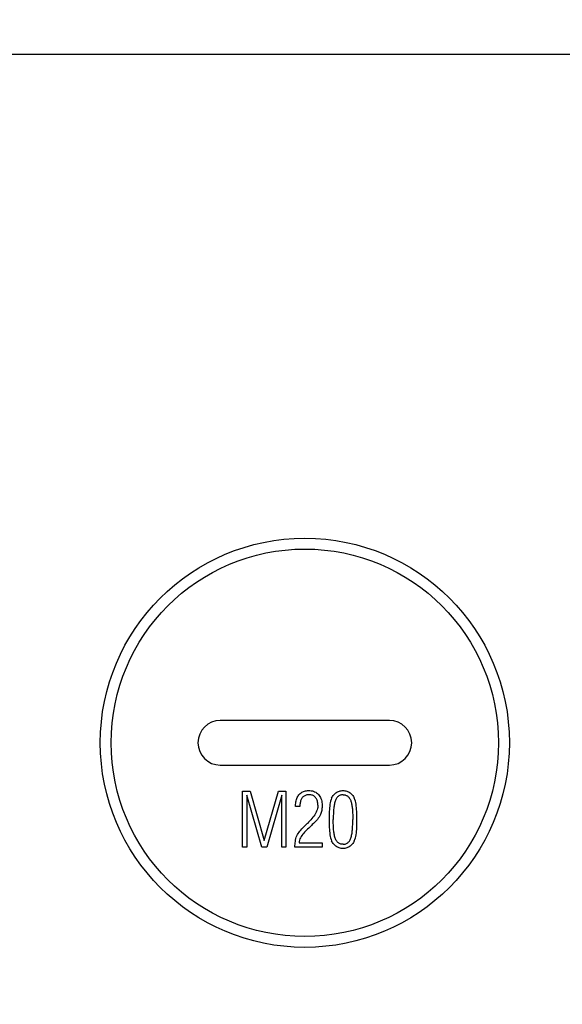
# Model space of a CAD drawing. Header units: millimetres. Extents: x 0 to 420, y 0 to 297.
# Tile 65 of 74: x 332 to 339, y 219 to 233. Entities that reach past the tile are written whole.
import ezdxf

# ---------------------------------------------------------------- set-up
doc = ezdxf.new("R2010")
doc.units = ezdxf.units.MM
doc.header["$LTSCALE"] = 23.1
doc.layers.get('0').update_dxf_attribs({"linetype": 'CONTINUOUS'})
doc.layers.add('COMPONENTS', color=7, linetype='CONTINUOUS')
doc.layers.add('DIMENSION', color=7, linetype='CONTINUOUS')
doc.styles.get("Standard").update_dxf_attribs({"font": 'arial.ttf'})
doc.dimstyles.new('DIMSTYLE_1', dxfattribs={"dimtxt": 3, "dimasz": 3, "dimexe": 0.18, "dimexo": 0.0625, "dimgap": 0.09, "dimtad": 1, "dimlfac": 4, "dimdsep": 46, "dimtxsty": 'STANDARD', "dimblk": '_FILLED', "dimblk1": '_FILLED', "dimblk2": '_FILLED', "dimcen": 0.09, "dimadec": 0, "dimazin": 0, "dimtp": 0.5, "dimtm": 0.5, "dimtfac": 1, "dimtofl": 0, "dimtmove": 0, "dimatfit": 3, "dimldrblk": '_FILLED', "dimfxl": 1, "dimtolj": 1, "dimarcsym": 0})
doc.dimstyles.new('DIMSTYLE_2', dxfattribs={"dimtxt": 3, "dimasz": 3, "dimexe": 0.18, "dimexo": 0.0625, "dimgap": 0.09, "dimtad": 1, "dimlfac": 4, "dimdsep": 46, "dimtxsty": 'STANDARD', "dimblk": '_FILLED', "dimblk1": '_FILLED', "dimblk2": '_FILLED', "dimcen": 0.09, "dimadec": 0, "dimazin": 0, "dimtp": 0.3, "dimtm": 0.3, "dimtfac": 1, "dimtofl": 0, "dimtmove": 0, "dimatfit": 3, "dimldrblk": '_FILLED', "dimfxl": 1, "dimtolj": 1, "dimarcsym": 0})

# ---------------------------------------------------------------- blocks, each defined once
blk = doc.blocks.new('_FILLED')
at = {"color": 0, "linetype": 'BYBLOCK'}
blk.add_solid([(0, 0), (-1, 0.2), (-1, -0.2)], dxfattribs=at)
blk = doc.blocks.new('*D7')
at = {"layer": 'DIMENSION', "color": 2, "linetype": 'CONTINUOUS'}
for p, q in [((301.77, 225.154), (301.77, 255.871)), ((360.27, 225.154), (360.27, 255.871)), ((301.77, 253.871), (331.02, 253.871)), ((360.27, 253.871), (331.02, 253.871))]:
    blk.add_line(p, q, dxfattribs=at)
at = {"layer": 'DIMENSION', "color": 2, "linetype": 'CONTINUOUS', "xscale": 3, "yscale": 3, "zscale": 3}
for p, rotation in [((301.77, 253.871), 180), ((360.27, 253.871), 360)]:
    blk.add_blockref('_FILLED', p, dxfattribs=dict(at, rotation=rotation))
at = {"layer": 'DIMENSION', "color": 2, "linetype": 'CONTINUOUS', "insert": (331.02, 257.621), "char_height": 3, "width": 6.99257, "attachment_point": 2, "line_spacing_factor": 0.9}
blk.add_mtext('234', dxfattribs=at)
blk = doc.blocks.new('*D20')
at = {"layer": 'DIMENSION', "color": 2, "linetype": 'CONTINUOUS'}
for p, q in [((338.546, 235.871), (377.77, 235.871)), ((375.77, 235.871), (375.77, 222.522)), ((375.77, 209.172), (375.77, 222.522)), ((348.66, 209.172), (377.77, 209.172))]:
    blk.add_line(p, q, dxfattribs=at)
at = {"layer": 'DIMENSION', "color": 2, "linetype": 'CONTINUOUS', "xscale": 3, "yscale": 3, "zscale": 3}
for p, rotation in [((375.77, 235.871), 90), ((375.77, 209.172), 270)]:
    blk.add_blockref('_FILLED', p, dxfattribs=dict(at, rotation=rotation))
at = {"layer": 'DIMENSION', "color": 2, "linetype": 'CONTINUOUS', "insert": (372.02, 222.522), "char_height": 3, "width": 10.48327, "attachment_point": 2, "rotation": 90, "line_spacing_factor": 0.9}
blk.add_mtext('106.8', dxfattribs=at)

msp = doc.modelspace()

# ---------------------------------------------------------------- linework, layer by layer
at = {"layer": 'COMPONENTS', "color": 7, "linetype": 'CONTINUOUS'}
for p, q in [((348.15254, 232.17239), (313.88782, 232.17239)), ((336.90768, 223.22239), (334.63268, 223.22239)), ((334.63268, 222.62239), (336.90768, 222.62239)), ((334.93372, 221.52074), (334.93372, 222.27074)), ((334.93372, 222.27074), (335.03538, 222.27074)), ((334.98997, 222.21712), (334.98997, 221.52074)), ((335.19051, 221.52074), (334.98997, 222.21712)), ((335.03538, 222.27074), (335.22434, 221.60819)), ((335.22434, 221.60819), (335.41433, 222.27074)), ((335.45872, 222.21712), (335.25965, 221.52074)), ((335.41433, 222.27074), (335.51497, 222.27074)), ((335.45872, 221.52074), (335.45872, 222.21712)), ((335.51497, 222.27074), (335.51497, 221.52074)), ((335.64622, 222.06405), (335.64622, 222.07518)), ((335.70247, 222.06449), (335.64622, 222.06405)), ((335.78494, 221.81869), (335.79724, 221.83128)), ((335.80398, 221.83773), (335.79724, 221.83128)), ((335.87063, 221.82308), (335.85943, 221.81239)), ((335.85498, 221.80808), (335.85056, 221.80374)), ((335.85943, 221.81239), (335.85498, 221.80808)), ((335.69309, 221.57699), (336.00452, 221.57699)), ((336.00452, 221.57699), (336.00452, 221.52074)), ((334.98997, 221.52074), (334.93372, 221.52074)), ((335.25965, 221.52074), (335.19051, 221.52074)), ((335.51497, 221.52074), (335.45872, 221.52074)), ((336.00452, 221.52074), (335.63684, 221.52074))]:
    msp.add_line(p, q, dxfattribs=at)
for points in [[(335.6462, 222.07499), (335.64667, 222.09343), (335.64803, 222.11103), (335.65029, 222.12782), (335.65344, 222.14376), (335.65749, 222.15888), (335.66242, 222.1732), (335.66828, 222.18677), (335.67503, 222.19954), (335.68252, 222.21142), (335.69074, 222.22239), (335.69972, 222.23248), (335.70934, 222.24163), (335.71963, 222.24985), (335.73058, 222.25714), (335.74207, 222.26342), (335.75413, 222.26865), (335.76673, 222.27288), (335.77975, 222.27614), (335.79313, 222.27843), (335.80692, 222.27976), (335.82112, 222.28011)], [(335.8302, 222.22386), (335.81919, 222.22359), (335.80855, 222.22261), (335.7983, 222.2209), (335.78841, 222.21851), (335.7789, 222.2154), (335.76983, 222.21148), (335.76115, 222.20671), (335.75292, 222.20112), (335.7453, 222.19472), (335.73833, 222.18744), (335.73197, 222.17934), (335.72628, 222.17056), (335.7213, 222.16109), (335.71699, 222.15094), (335.71327, 222.14025), (335.71011, 222.1291), (335.70755, 222.1174), (335.7055, 222.10511), (335.70397, 222.09217), (335.70296, 222.07863), (335.70247, 222.06449)], [(335.82112, 222.28011), (335.83861, 222.27959), (335.85543, 222.27774), (335.87159, 222.27457), (335.88713, 222.27008), (335.90201, 222.26426), (335.91604, 222.2571), (335.92923, 222.24854), (335.94158, 222.23864), (335.95289, 222.22754), (335.96316, 222.21522), (335.97239, 222.20171), (335.98041, 222.18719), (335.98716, 222.17168), (335.9927, 222.15518), (335.997, 222.13778), (336.00005, 222.11951), (336.00188, 222.10036), (336.00247, 222.08031)], [(335.94622, 222.08397), (335.94581, 222.09848), (335.94457, 222.11224), (335.94251, 222.12525), (335.93961, 222.13752), (335.93588, 222.14904), (335.93141, 222.15979), (335.92618, 222.16976), (335.92021, 222.17896), (335.91362, 222.18736), (335.90644, 222.195), (335.89864, 222.20185), (335.89031, 222.20778), (335.88144, 222.21275), (335.87202, 222.21681), (335.86218, 222.21995), (335.85195, 222.22217), (335.84129, 222.22348), (335.8302, 222.22386)], [(336.13079, 222.17801), (336.13713, 222.19021), (336.14412, 222.20182), (336.15175, 222.21284), (336.16004, 222.22336), (336.16898, 222.23328), (336.17856, 222.24235), (336.18886, 222.25057), (336.1998, 222.25794), (336.21111, 222.26424), (336.22278, 222.26933), (336.23481, 222.27335), (336.24695, 222.27642), (336.2591, 222.2786), (336.27136, 222.27983), (336.28372, 222.28011)], [(336.2843, 222.22386), (336.27356, 222.22348), (336.26324, 222.22218), (336.25334, 222.21998), (336.24384, 222.21688), (336.23477, 222.21287), (336.2262, 222.20791), (336.21814, 222.20197), (336.21058, 222.1951), (336.20359, 222.18736), (336.1972, 222.17876), (336.19138, 222.1693), (336.18611, 222.15914), (336.18141, 222.14824), (336.17725, 222.13664), (336.17355, 222.12452), (336.1703, 222.11192), (336.16749, 222.0988), (336.16498, 222.08524), (336.16274, 222.07124), (336.1608, 222.0568), (336.15909, 222.04195), (336.15762, 222.0267), (336.15639, 222.01104), (336.15532, 221.99501), (336.15441, 221.97862), (336.15368, 221.96187), (336.15311, 221.94476), (336.15272, 221.92731), (336.15251, 221.9095), (336.15247, 221.89134)], [(336.28372, 222.28011), (336.29626, 222.27986), (336.30863, 222.27861), (336.32084, 222.27639), (336.33295, 222.27318), (336.34489, 222.26899), (336.35647, 222.26378), (336.36774, 222.25746), (336.37865, 222.25011), (336.3889, 222.24193), (336.39837, 222.23289), (336.40717, 222.22302), (336.4153, 222.21257), (336.42275, 222.20163), (336.42952, 222.19011), (336.43562, 222.17801)], [(336.2843, 222.22386), (336.2935, 222.22339), (336.30235, 222.22235), (336.31083, 222.22076), (336.31893, 222.21866), (336.32668, 222.21601), (336.33414, 222.2126), (336.34137, 222.2084), (336.34831, 222.20345), (336.35494, 222.1977), (336.3613, 222.19111), (336.36734, 222.18373), (336.37295, 222.17562), (336.37809, 222.16671), (336.38279, 222.15706), (336.38706, 222.14688), (336.39083, 222.13619), (336.39416, 222.12496), (336.39715, 222.11332), (336.3998, 222.10128), (336.40211, 222.08882), (336.40418, 222.07596), (336.40606, 222.06272), (336.40771, 222.04908), (336.40917, 222.03505), (336.41043, 222.02063), (336.41149, 222.00582), (336.41241, 221.99062), (336.41317, 221.97506), (336.41378, 221.95911), (336.41426, 221.94276), (336.41462, 221.92602), (336.41486, 221.90888), (336.41497, 221.89134)], [(335.94622, 222.08397), (335.94555, 222.06871), (335.94348, 222.05316), (335.94002, 222.0373), (335.93511, 222.02108), (335.92882, 222.00456), (335.92129, 221.98794), (335.91252, 221.97125), (335.90251, 221.95446), (335.89144, 221.93771), (335.87934, 221.92106), (335.8662, 221.90445), (335.85208, 221.88781), (335.83701, 221.87114), (335.82098, 221.85444), (335.80398, 221.83773)], [(336.00247, 222.08031), (336.00229, 222.06647), (336.0016, 222.0527), (336.0004, 222.03899), (335.99872, 222.02531), (335.99653, 222.01169), (335.99374, 221.99821), (335.99032, 221.9849), (335.98629, 221.97174), (335.98167, 221.95872)], [(336.13079, 222.17801), (336.12328, 222.1587), (336.11684, 222.13846), (336.11147, 222.1173), (336.10732, 222.09514), (336.10424, 222.07205), (336.10177, 222.04827), (336.09982, 222.02386), (336.09848, 221.99875), (336.09748, 221.97299), (336.09672, 221.94657), (336.0963, 221.91951), (336.09622, 221.89178)], [(336.47122, 221.89178), (336.47118, 221.91978), (336.47074, 221.94708), (336.46989, 221.97367), (336.46869, 221.99955), (336.46709, 222.02473), (336.46492, 222.04917), (336.46226, 222.07296), (336.45904, 222.09601), (336.45481, 222.11807), (336.44942, 222.13905), (336.44303, 222.15903), (336.43562, 222.17801)], [(335.98167, 221.95872), (335.9723, 221.9414), (335.96208, 221.92469), (335.951, 221.90859), (335.93893, 221.89317), (335.926, 221.87835), (335.91266, 221.86395), (335.89906, 221.84991), (335.88505, 221.83629), (335.87063, 221.82308)], [(335.66951, 221.68787), (335.68043, 221.70398), (335.69191, 221.71963), (335.70396, 221.73483), (335.71671, 221.74949), (335.73002, 221.76371), (335.74353, 221.77771), (335.75713, 221.79158), (335.77093, 221.80524), (335.78494, 221.81869)], [(336.09622, 221.89178), (336.09629, 221.86372), (336.09671, 221.83636), (336.09747, 221.80969), (336.09849, 221.7837), (336.09984, 221.7584), (336.10181, 221.73383), (336.10431, 221.70993), (336.10741, 221.68676), (336.11157, 221.66456), (336.11693, 221.64343), (336.12333, 221.62327), (336.13079, 221.60409)], [(336.2843, 221.55824), (336.27407, 221.55861), (336.26423, 221.5598), (336.25481, 221.56178), (336.2458, 221.56454), (336.23719, 221.5681), (336.22895, 221.57257), (336.22104, 221.57796), (336.21351, 221.58425), (336.20642, 221.5915), (336.19975, 221.5998), (336.19352, 221.60905), (336.18788, 221.61906), (336.1829, 221.62984), (336.1785, 221.64138), (336.17459, 221.65349), (336.17119, 221.66614), (336.16827, 221.67935), (336.16565, 221.69301), (336.16329, 221.70708), (336.16122, 221.7216), (336.1594, 221.73656), (336.1578, 221.75194), (336.15645, 221.76776), (336.15532, 221.78404), (336.15441, 221.80078), (336.15371, 221.81798), (336.15318, 221.83564), (336.15278, 221.85375), (336.15254, 221.87232), (336.15247, 221.89134)], [(336.2843, 221.55824), (336.29435, 221.5586), (336.30404, 221.55976), (336.31338, 221.56171), (336.32237, 221.56442), (336.331, 221.56792), (336.33928, 221.57237), (336.34724, 221.57785), (336.35485, 221.58428), (336.36198, 221.59167), (336.36863, 221.60008), (336.37479, 221.60945), (336.38036, 221.61959), (336.38528, 221.63052), (336.3896, 221.64222), (336.39345, 221.65445), (336.3968, 221.66713), (336.39966, 221.68033), (336.40221, 221.69399), (336.40447, 221.70808), (336.40641, 221.72263), (336.40813, 221.73761), (336.40963, 221.75302), (336.41092, 221.76886), (336.41202, 221.78512), (336.41296, 221.80178), (336.41371, 221.81886), (336.41429, 221.83636), (336.4147, 221.85427), (336.41492, 221.8726), (336.41497, 221.89134)], [(336.43562, 221.60409), (336.44335, 221.6233), (336.44997, 221.64347), (336.45548, 221.66461), (336.4597, 221.68679), (336.46281, 221.70994), (336.46532, 221.73382), (336.46732, 221.75837), (336.46873, 221.78365), (336.46979, 221.80963), (336.47061, 221.83631), (336.47109, 221.86369), (336.47122, 221.89178)], [(335.63684, 221.52074), (335.63717, 221.53976), (335.63825, 221.55871), (335.64008, 221.57759), (335.64258, 221.59645), (335.64584, 221.61523), (335.65014, 221.63378), (335.65556, 221.65205), (335.66201, 221.67008), (335.66951, 221.68787)], [(335.85056, 221.80374), (335.8361, 221.79018), (335.82189, 221.77655), (335.80794, 221.76286), (335.79417, 221.74915), (335.78066, 221.73537), (335.7676, 221.7214), (335.75489, 221.7073), (335.74263, 221.69301), (335.73138, 221.67815), (335.72105, 221.66259), (335.71172, 221.64646), (335.70419, 221.62983), (335.6987, 221.61272), (335.69501, 221.5951), (335.69309, 221.57699)], [(336.28372, 221.50199), (336.27104, 221.50229), (336.25853, 221.50357), (336.2462, 221.50582), (336.23397, 221.50903), (336.22191, 221.5132), (336.21026, 221.51844), (336.199, 221.52484), (336.18814, 221.5323), (336.17794, 221.54056), (336.16847, 221.54961), (336.15966, 221.55946), (336.15148, 221.56985), (336.14394, 221.58071), (336.13704, 221.59212), (336.13079, 221.60409)], [(336.43562, 221.60409), (336.42948, 221.59191), (336.42266, 221.58034), (336.41516, 221.56935), (336.40699, 221.55887), (336.39814, 221.54897), (336.38864, 221.53992), (336.37841, 221.53173), (336.36754, 221.52437), (336.35629, 221.51807), (336.34467, 221.51292), (336.33268, 221.50881), (336.32057, 221.50568), (336.30841, 221.50348), (336.29613, 221.50225), (336.28372, 221.50199)]]:
    msp.add_lwpolyline(points, dxfattribs=at)
msp.add_circle((335.77018, 222.92239), 2.75, dxfattribs=at)
at = {"layer": 'COMPONENTS', "color": 9, "linetype": 'CONTINUOUS'}
msp.add_circle((335.77018, 222.92239), 2.60416, dxfattribs=at)
at = {"layer": 'COMPONENTS', "color": 7, "linetype": 'CONTINUOUS'}
for centre, start, end in [((334.63268, 222.92239), 90, 270), ((336.90768, 222.92239), 270, 90)]:
    msp.add_arc(centre, 0.3, start, end, dxfattribs=at)

# ---------------------------------------------------------------- dimensions: what is measured, and where the dimension line sits
at = {"layer": 'DIMENSION', "color": 2, "linetype": 'CONTINUOUS'}
dim = msp.add_linear_dim(base=(360.27018, 253.87124), p1=(301.77018, 225.15374), p2=(360.27018, 225.15374), dimstyle='DIMSTYLE_1', dxfattribs=at)
dim.commit()
dim.dimension.update_dxf_attribs({"geometry": '*D7', "text_midpoint": (327.52389, 256.12124), "dimtype": 160})
dim = msp.add_linear_dim(base=(375.77018, 235.87124), p1=(348.66026, 209.17239), p2=(338.54603, 235.87124), angle=90, dimstyle='DIMSTYLE_2', dxfattribs=at)
dim.commit()
dim.dimension.update_dxf_attribs({"geometry": '*D20', "text_midpoint": (375.86882, 217.83581), "dimtype": 160})

doc.saveas('drawing.dxf')
